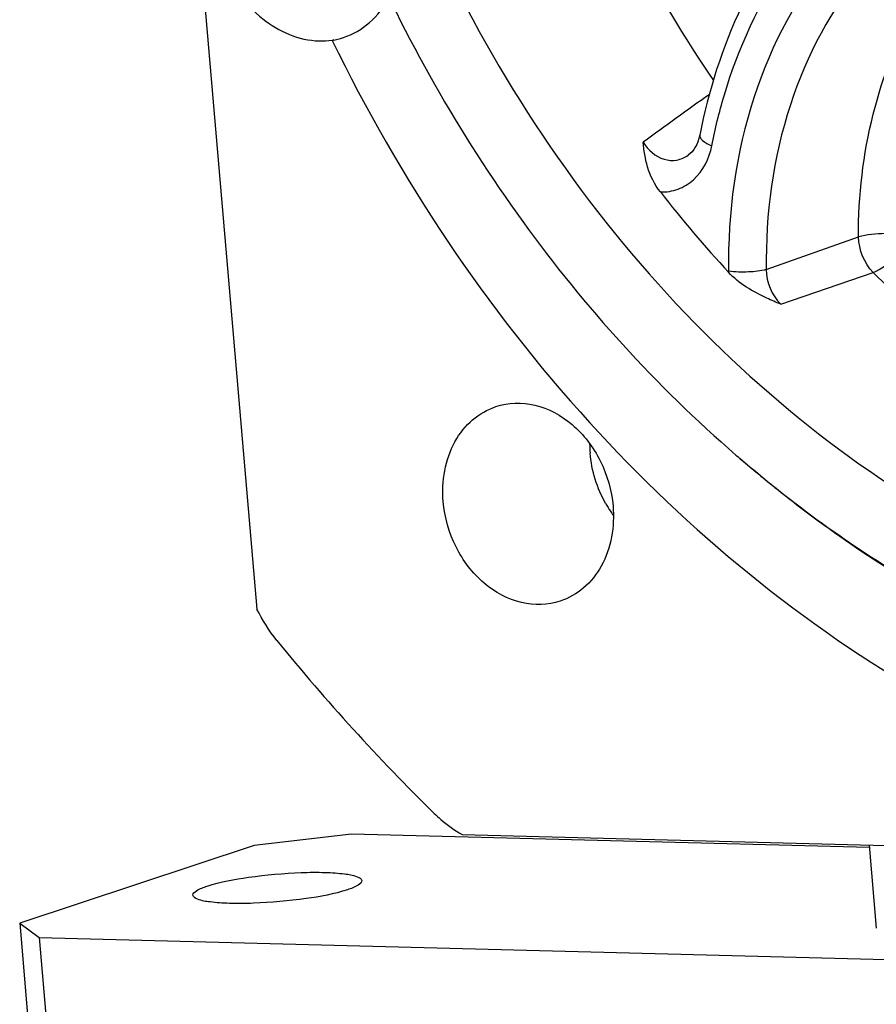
# Model space of a CAD drawing. Header units: millimetres. Extents: x 0 to 420, y 0 to 297.
# Tile 4 of 72: x 169 to 178, y 14 to 25. Entities that reach past the tile are written whole.
import ezdxf

# ---------------------------------------------------------------- set-up
doc = ezdxf.new("R2010")
doc.units = ezdxf.units.MM
doc.header["$LTSCALE"] = 23.1
doc.layers.add('COMPONENTS', color=7, linetype='CONTINUOUS')

msp = doc.modelspace()

# ---------------------------------------------------------------- linework, layer by layer
at = {"layer": 'COMPONENTS', "color": 7, "linetype": 'CONTINUOUS'}
for p, q in [((169.04449, 43.44421), (171.18447, 18.64339)), ((172.00008, 24.68456), (171.98349, 24.67908)), ((175.88573, 23.67299), (175.88572, 23.67294)), ((175.76465, 23.46065), (175.76509, 23.46096)), ((172.18921, 16.25429), (171.15283, 16.13319)), ((177.68748, 16.11184), (172.18921, 16.25429)), ((173.36245, 16.24926), (194.27708, 15.70741)), ((171.15283, 16.13319), (168.66447, 15.30997)), ((177.68528, 16.13727), (177.7613, 15.25635)), ((168.66447, 15.30997), (168.8714, 15.15666)), ((168.66447, 15.30997), (168.81713, 13.54076)), ((168.8714, 15.15666), (169.02406, 13.38745)), ((168.8714, 15.15666), (202.19218, 14.29339))]:
    msp.add_line(p, q, dxfattribs=at)
at = {"layer": 'COMPONENTS', "color": 9, "linetype": 'CONTINUOUS'}
for p, q in [((176.59266, 22.24672), (177.57175, 22.59198)), ((176.19226, 22.22787), (176.19248, 22.21713)), ((176.74656, 21.87804), (177.72745, 22.21492))]:
    msp.add_line(p, q, dxfattribs=at)
at = {"layer": 'COMPONENTS', "color": 7, "linetype": 'CONTINUOUS'}
msp.add_lwpolyline([(175.88572, 23.67294), (175.88498, 23.66923), (175.87685, 23.63567), (175.8664, 23.60343), (175.85372, 23.57296), (175.83903, 23.54481), (175.82259, 23.51939), (175.80468, 23.4969), (175.7855, 23.47744), (175.76465, 23.46065)], dxfattribs=at)
at = {"layer": 'COMPONENTS', "color": 9, "linetype": 'CONTINUOUS'}
for centre, radius, start, end in [((188.13731, 32.49797), 14.6464, 207.796963, 214.252768), ((249.28029, -78.13382), 125.79543, 125.6352337, 126.0302024)]:
    msp.add_arc(centre, radius, start, end, dxfattribs=at)
at = {"layer": 'COMPONENTS', "color": 7, "linetype": 'CONTINUOUS'}
for centre, radius, start, end in [((171.86435, 25.49611), 0.82283, 268.488914, 278.295076), ((171.85085, 25.4654), 0.79743, 279.574739, 288.334021), ((186.3613, 31.59041), 13.82979, 218.031364, 222.66886), ((175.98035, 20.40748), 1.26336, 180.44816, 184.936368), ((185.17413, 30.57886), 13.61582, 229.161492, 229.414086), ((176.00668, 20.39408), 1.28481, 209.510784, 213.675579), ((175.98773, 20.38153), 1.26208, 213.678751, 216.16595), ((188.10624, 31.83359), 21.49663, 218.985481, 225.601063)]:
    msp.add_arc(centre, radius, start, end, dxfattribs=at)
for points, knots in [([(179.38176, 42.81916), (178.75717, 42.71244), (177.52389, 42.35381), (175.83523, 41.40153), (174.3697, 40.07197), (172.75503, 37.82911), (171.56626, 34.32977), (171.5907, 29.77284), (172.99188, 25.33437), (175.59186, 21.57345), (178.57809, 19.36354), (181.19436, 18.42225), (182.52762, 18.23735), (183.18268, 18.22038)], [0, 0, 0, 0, 0.05574395, 0.11182555, 0.16915458, 0.22842312, 0.35342745, 0.48657466, 0.62309977, 0.75680218, 0.88267487, 0.94235279, 1, 1, 1, 1]), ([(171.04758, 26.79758), (170.89215, 26.64499), (170.68843, 26.19377), (170.7795, 25.47533), (171.17914, 24.87473), (171.62922, 24.67909), (171.84265, 24.67356)], [0, 0, 0, 0, 0.23909423, 0.50363352, 0.76562651, 1, 1, 1, 1]), ([(172.29495, 25.76511), (172.75483, 24.70653), (173.88305, 22.71108), (175.42404, 21.00924), (176.27035, 20.27773)], [0, 0, 0, 0, 0.50781473, 1, 1, 1, 1]), ([(176.54841, 25.45042), (176.46981, 25.31673), (176.17341, 24.75566), (175.97783, 24.14301), (175.88573, 23.67299)], [0, 0, 0, 0, 0.24459138, 1, 1, 1, 1]), ([(172.10168, 24.70845), (172.20319, 24.7421), (172.39856, 24.85536), (172.53518, 25.03349), (172.58819, 25.1323)], [0, 0, 0, 0, 0.48815567, 1, 1, 1, 1]), ([(171.98349, 24.67908), (172.69724, 23.21235), (174.48356, 20.52528), (176.98564, 18.46504), (178.33258, 17.69987)], [0, 0, 0, 0, 0.51290271, 1, 1, 1, 1]), ([(175.46793, 23.06998), (175.40637, 23.14864), (175.32022, 23.32243), (175.29474, 23.50999), (175.28595, 23.59783)], [0, 0, 0, 0, 0.53085533, 1, 1, 1, 1]), ([(176.74656, 21.87804), (176.69674, 21.89867), (176.49779, 21.98362), (176.3032, 22.09709), (176.19248, 22.21713)], [0, 0, 0, 0, 0.24823764, 1, 1, 1, 1]), ([(173.7223, 20.79205), (173.85263, 20.83515), (174.15656, 20.84204), (174.56284, 20.61665), (174.85839, 20.22693), (174.95079, 19.90211), (174.96511, 19.73618)], [0, 0, 0, 0, 0.22323716, 0.46562561, 0.72914578, 1, 1, 1, 1]), ([(173.16231, 19.78289), (173.14372, 19.99827), (173.19917, 20.3344), (173.45832, 20.66233), (173.63213, 20.76223), (173.7223, 20.79205)], [0, 0, 0, 0, 0.52650763, 0.76868292, 1, 1, 1, 1]), ([(178.79062, 18.55183), (178.57264, 18.66475), (177.69938, 19.15203), (176.88622, 19.74542), (176.31563, 20.2386)], [0, 0, 0, 0, 0.24556823, 1, 1, 1, 1]), ([(176.31585, 20.23858), (176.50917, 20.07297), (177.28591, 19.44436), (178.13527, 18.90435), (178.79863, 18.56621)], [0, 0, 0, 0, 0.25478096, 1, 1, 1, 1]), ([(174.40511, 18.72701), (174.27479, 18.68392), (173.97086, 18.67703), (173.56458, 18.90242), (173.26903, 19.29214), (173.17662, 19.61696), (173.16231, 19.78289)], [0, 0, 0, 0, 0.22323716, 0.46562561, 0.72914578, 1, 1, 1, 1]), ([(174.96511, 19.73618), (174.98369, 19.5208), (174.92824, 19.18467), (174.66909, 18.85673), (174.49529, 18.75683), (174.40511, 18.72701)], [0, 0, 0, 0, 0.52650763, 0.76868292, 1, 1, 1, 1]), ([(173.06612, 16.47456), (173.08878, 16.45241), (173.18022, 16.36824), (173.28208, 16.29522), (173.36245, 16.24926)], [0, 0, 0, 0, 0.25500714, 1, 1, 1, 1]), ([(170.65464, 15.70225), (170.79717, 15.7494), (171.13136, 15.80814), (171.55343, 15.84658), (171.89226, 15.85118), (172.09643, 15.83627), (172.21984, 15.81819), (172.29545, 15.78159), (172.29728, 15.76026)], [0, 0, 0, 0, 0.26901797, 0.60455363, 0.75730955, 0.87996725, 0.96163704, 1, 1, 1, 1]), ([(170.50396, 15.60559), (170.50227, 15.62537), (170.56275, 15.67216), (170.61527, 15.68923), (170.65464, 15.70225)], [0, 0, 0, 0, 0.32375458, 1, 1, 1, 1]), ([(172.29728, 15.76026), (172.29898, 15.74048), (172.2385, 15.69369), (172.18598, 15.67662), (172.14661, 15.6636)], [0, 0, 0, 0, 0.32375458, 1, 1, 1, 1]), ([(172.14661, 15.6636), (172.00408, 15.61644), (171.66989, 15.5577), (171.24781, 15.51926), (170.90898, 15.51467), (170.70482, 15.52957), (170.58141, 15.54765), (170.50579, 15.58426), (170.50396, 15.60559)], [0, 0, 0, 0, 0.26901797, 0.60455363, 0.75730955, 0.87996725, 0.96163704, 1, 1, 1, 1])]:
    msp.add_open_spline(points, degree=3, knots=knots, dxfattribs=at)
at = {"layer": 'COMPONENTS', "color": 9, "linetype": 'CONTINUOUS'}
for points, knots in [([(177.29856, 25.60876), (176.92565, 25.16371), (176.34672, 24.06887), (176.18308, 22.85173), (176.19226, 22.22787)], [0, 0, 0, 0, 0.48202748, 1, 1, 1, 1]), ([(176.01424, 23.56041), (176.04918, 23.73873), (176.21574, 24.42198), (176.51429, 25.07546), (176.80764, 25.5066)], [0, 0, 0, 0, 0.25840726, 1, 1, 1, 1]), ([(177.63745, 25.43963), (177.28528, 25.01933), (176.73854, 23.98536), (176.58399, 22.83589), (176.59266, 22.24672)], [0, 0, 0, 0, 0.48202747, 1, 1, 1, 1]), ([(177.57175, 22.59198), (177.57097, 23.02934), (177.66833, 23.88578), (177.98299, 24.69143), (178.18965, 25.05151)], [0, 0, 0, 0, 0.51301482, 1, 1, 1, 1]), ([(175.88572, 23.67294), (175.88169, 23.65224), (175.92744, 23.59669), (175.979, 23.57475), (176.01424, 23.56041)], [0, 0, 0, 0, 0.35667453, 1, 1, 1, 1]), ([(175.28595, 23.59783), (175.33629, 23.51665), (175.45268, 23.41108), (175.64309, 23.39787), (175.72822, 23.43475), (175.76465, 23.46065)], [0, 0, 0, 0, 0.51753175, 0.75784115, 1, 1, 1, 1]), ([(175.46793, 23.06998), (175.53151, 23.06782), (175.66138, 23.08794), (175.89147, 23.22925), (175.98797, 23.42636), (176.01424, 23.56041)], [0, 0, 0, 0, 0.240877, 0.48278093, 1, 1, 1, 1]), ([(178.17241, 22.61362), (178.06715, 22.6287), (177.86558, 22.63433), (177.66311, 22.61716), (177.57175, 22.59198)], [0, 0, 0, 0, 0.52876595, 1, 1, 1, 1]), ([(177.72745, 22.21492), (177.81383, 22.25062), (177.97604, 22.37626), (178.11252, 22.52465), (178.17241, 22.61362)], [0, 0, 0, 0, 0.46566693, 1, 1, 1, 1]), ([(176.59266, 22.24672), (176.53173, 22.2298), (176.39696, 22.21714), (176.26255, 22.21905), (176.19226, 22.22787)], [0, 0, 0, 0, 0.47163091, 1, 1, 1, 1]), ([(177.72745, 22.21492), (177.98847, 21.95749), (179.04311, 21.0011), (180.26774, 20.22675), (181.23629, 19.80358)], [0, 0, 0, 0, 0.25752879, 1, 1, 1, 1])]:
    msp.add_open_spline(points, degree=3, knots=knots, dxfattribs=at)
for points in [[(177.72745, 22.21492), (177.63342, 22.31315), (177.5756, 22.45606), (177.57175, 22.59198)], [(176.59266, 22.24672), (176.59217, 22.11355), (176.65057, 21.97035), (176.74656, 21.87804)]]:
    msp.add_open_spline(points, degree=3, dxfattribs=at)
at = {"layer": 'COMPONENTS', "color": 7, "linetype": 'CONTINUOUS'}
for points in [[(174.88856, 19.7612), (174.79612, 19.92447), (174.73781, 20.11184), (174.72168, 20.29877)], [(171.39679, 18.30956), (171.3138, 18.41204), (171.24246, 18.52494), (171.18447, 18.64339)]]:
    msp.add_open_spline(points, degree=3, dxfattribs=at)

doc.saveas('drawing.dxf')
